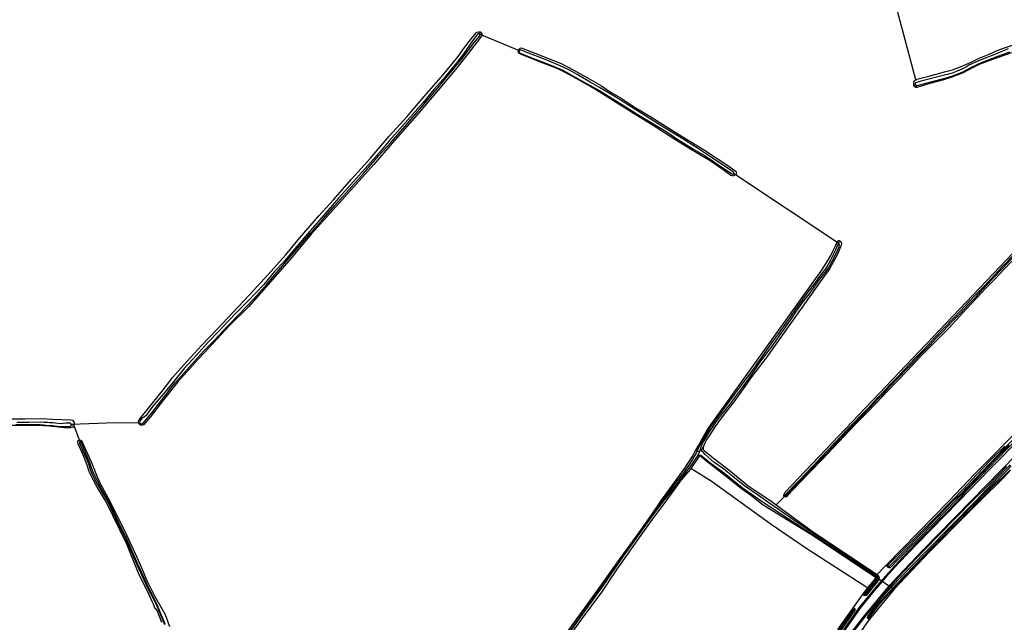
# Model space of a CAD drawing. Header units: metres. Extents: x 174255 to 175175, y 462028 to 462911.
# Tile 248 of 256: x 175065.36 to 175069.91, y 462725.87 to 462728.65. Entities that reach past the tile are written whole.
import ezdxf

# ---------------------------------------------------------------- set-up
doc = ezdxf.new("R2010")
doc.units = ezdxf.units.M
doc.layers.add('N-XX-AL-LIJN_0.20-G', color=7, linetype='Continuous', lineweight=25)

# ---------------------------------------------------------------- blocks, each defined once
blk = doc.blocks.new('Situatie')
at = {"lineweight": -3}
for p, q in [((11.4368, 14.9691), (11.4439, 14.9772)), ((11.6222, 14.8919), (11.4368, 14.9691)), ((11.6222, 14.8919), (11.6177, 14.8938)), ((13.4421, 14.7328), (13.4489, 14.7366)), ((13.0946, 14.003), (12.61, 14.3252)), ((12.6187, 14.3197), (12.61, 14.3252)), ((13.0946, 14.003), (13.0985, 14.0156)), ((9.8677, 13.1696), (9.871, 13.1735)), ((12.4361, 13.0491), (12.4414, 13.0463)), ((12.4516, 13.0409), (12.4414, 13.0463)), ((12.4446, 13.0233), (12.4516, 13.0409)), ((12.4516, 13.0409), (12.4586, 13.0584)), ((12.4611, 13.0468), (12.4707, 13.0683)), ((12.4532, 13.0267), (12.4472, 13.0172)), ((13.3206, 12.5107), (13.3239, 12.5142)), ((13.3423, 12.4121), (13.2756, 12.4575)), ((13.2116, 12.3794), (13.2141, 12.3834)), ((13.1675, 12.319), (13.1652, 12.3161)), ((13.23, 12.2722), (13.2327, 12.2759))]:
    blk.add_line(p, q, dxfattribs=at)
for points in [[(13.4507, 14.7579), (13.3232, 15.2373), (13.3295, 15.2464), (14.1567, 15.4551), (14.1052, 15.6946), (14.0605, 15.9254)], [(13.4421, 14.7328), (13.4408, 14.7409), (13.4417, 14.7478), (13.4434, 14.7526), (13.4476, 14.7567), (13.4507, 14.7579), (13.456, 14.7602), (13.5169, 14.777), (13.5829, 14.7947), (13.6192, 14.8044), (13.6402, 14.8114), (13.6605, 14.8197), (13.692, 14.8326), (13.7085, 14.8415), (13.7424, 14.8578), (13.7892, 14.8763), (13.8258, 14.8927), (13.855, 14.9037), (13.9239, 14.9276)], [(13.8926, 14.8828), (13.8048, 14.8515), (13.7424, 14.8284), (13.7116, 14.8127), (13.6684, 14.7909), (13.6493, 14.782), (13.6175, 14.77), (13.5738, 14.7565), (13.5152, 14.7415), (13.4556, 14.7229), (13.4504, 14.7229), (13.4462, 14.7253), (13.4421, 14.7328)], [(13.877, 14.9005), (13.8266, 14.8799), (13.7471, 14.8491), (13.6979, 14.8268), (13.6837, 14.8172), (13.663, 14.8065), (13.6412, 14.7982), (13.618, 14.7891), (13.5956, 14.7829), (13.4735, 14.7518), (13.4488, 14.7443), (13.4481, 14.7425), (13.4481, 14.7387), (13.4489, 14.7366), (13.4497, 14.7345), (13.4518, 14.7308), (13.4537, 14.7304), (13.4795, 14.7381), (13.5967, 14.769), (13.6206, 14.776), (13.6449, 14.7852), (13.6642, 14.7934), (13.6877, 14.8052), (13.7044, 14.8151), (13.7538, 14.8378), (13.8286, 14.867), (13.8839, 14.8866)], [(9.8677, 13.1696), (9.8665, 13.1717), (9.8637, 13.1785), (9.8639, 13.1841), (9.8659, 13.1886), (9.8708, 13.1957), (9.909, 13.2435), (9.972, 13.3218), (10.0226, 13.3861), (10.0861, 13.4593), (10.1537, 13.5323), (10.2272, 13.6082), (10.3007, 13.6854), (10.3735, 13.765), (10.4613, 13.8594), (10.5419, 13.9491), (10.6062, 14.0269), (10.6963, 14.1305), (10.7633, 14.2037), (10.8447, 14.2977), (10.9341, 14.3965), (11.0204, 14.4979), (11.1031, 14.5883), (11.1823, 14.6805), (11.2673, 14.7791), (11.3385, 14.8652), (11.364, 14.9001), (11.4009, 14.949), (11.4237, 14.976), (11.427, 14.9778), (11.4324, 14.9794), (11.4345, 14.9797), (11.4395, 14.9794), (11.4439, 14.9772)], [(11.4439, 14.9772), (11.4466, 14.974), (11.448, 14.9707), (11.448, 14.9685), (11.4477, 14.9654), (11.4465, 14.9609), (11.4419, 14.9534), (11.3949, 14.8937), (11.3342, 14.8155), (11.2459, 14.7105), (11.137, 14.5833), (11.0346, 14.465), (10.9494, 14.3671), (10.8682, 14.2766), (10.76, 14.1567), (10.6597, 14.0453), (10.5673, 13.9355), (10.462, 13.8139), (10.3708, 13.7114), (10.2825, 13.6238), (10.1901, 13.5239), (10.1411, 13.4714), (10.0458, 13.3648), (9.9785, 13.2812), (9.9172, 13.2013), (9.8859, 13.1663), (9.8824, 13.1649), (9.8768, 13.1644), (9.8724, 13.1653), (9.8688, 13.1674), (9.8677, 13.1696)], [(9.871, 13.1735), (9.8722, 13.1723), (9.8753, 13.1715), (9.8814, 13.1717), (9.882, 13.1719), (9.8852, 13.1737), (9.9306, 13.2289), (9.9496, 13.2545), (9.9903, 13.3053), (10.0191, 13.3427), (10.0345, 13.3611), (10.072, 13.4043), (10.1258, 13.4633), (10.1631, 13.5057), (10.209, 13.5517), (10.2789, 13.6268), (10.3317, 13.6801), (10.3969, 13.7491), (10.4568, 13.8165), (10.5186, 13.889), (10.5624, 13.94), (10.6111, 13.9967), (10.6592, 14.0526), (10.7171, 14.1185), (10.7693, 14.1774), (10.8484, 14.2664), (10.9022, 14.326), (10.9731, 14.4082), (11.0288, 14.4709), (11.1033, 14.5555), (11.1603, 14.6216), (11.2316, 14.7047), (11.2821, 14.7652), (11.3558, 14.855), (11.4139, 14.9323), (11.4382, 14.9615), (11.439, 14.9641), (11.4386, 14.9671), (11.4368, 14.9691), (11.4337, 14.9702), (11.4313, 14.9698), (11.4282, 14.9679), (11.4228, 14.9628), (11.4056, 14.9379), (11.3637, 14.8782), (11.3321, 14.8377), (11.2694, 14.7607), (11.2271, 14.7132), (11.1772, 14.6537), (11.1404, 14.612), (11.0944, 14.5593), (11.0197, 14.4759), (10.9734, 14.4215), (10.9091, 14.3496), (10.8545, 14.2871), (10.788, 14.2142), (10.7272, 14.1432), (10.6974, 14.1094), (10.6427, 14.0471), (10.5836, 13.9772), (10.5323, 13.9172), (10.4919, 13.8731), (10.4413, 13.8134), (10.4069, 13.7773), (10.3683, 13.7364), (10.3207, 13.6886), (10.2747, 13.6417), (10.2337, 13.599), (10.1831, 13.5457), (10.1308, 13.4883), (10.0745, 13.4267), (10.0168, 13.356), (9.9776, 13.3079), (9.9317, 13.2533), (9.9111, 13.2285), (9.8987, 13.2089), (9.8909, 13.2031), (9.8824, 13.197), (9.8777, 13.194), (9.8739, 13.1902), (9.8709, 13.1866), (9.8693, 13.1823), (9.8686, 13.1782), (9.8693, 13.1757), (9.8698, 13.1746), (9.871, 13.1735)], [(11.6177, 14.8938), (11.6191, 14.8971), (11.6235, 14.9028), (11.6254, 14.9046), (11.6292, 14.9049), (11.697, 14.8797), (11.778, 14.8464), (11.8138, 14.8332), (11.869, 14.8041), (11.9352, 14.7677), (11.9994, 14.73), (12.045, 14.6998), (12.0909, 14.6737), (12.1561, 14.6296), (12.2235, 14.5895), (12.2985, 14.542), (12.3717, 14.4967), (12.4701, 14.4368), (12.5731, 14.369), (12.6195, 14.3366), (12.6223, 14.3318), (12.6224, 14.3289), (12.6214, 14.3232), (12.6187, 14.3197)], [(12.6187, 14.3197), (12.6144, 14.3164), (12.6098, 14.3148), (12.6027, 14.3146), (12.597, 14.3167), (12.5608, 14.342), (12.5022, 14.3836), (12.4025, 14.4431), (12.3343, 14.4864), (12.2522, 14.5374), (12.2178, 14.5593), (12.1504, 14.6011), (12.0555, 14.6614), (11.9649, 14.7179), (11.8997, 14.7547), (11.8525, 14.781), (11.8123, 14.802), (11.7755, 14.8174), (11.7191, 14.8397), (11.6612, 14.862), (11.619, 14.8796), (11.6164, 14.8836), (11.6153, 14.8877), (11.6177, 14.8938)], [(12.61, 14.3252), (12.6106, 14.326), (12.6108, 14.3292), (12.6094, 14.3318), (12.5983, 14.3402), (12.5033, 14.4031), (12.4432, 14.4422), (12.3605, 14.4943), (12.2867, 14.5395), (12.2194, 14.5815), (12.1538, 14.623), (12.0858, 14.6651), (12.0425, 14.6913), (11.9911, 14.7232), (11.9477, 14.7474), (11.8883, 14.7819), (11.8548, 14.8007), (11.8207, 14.8184), (11.7872, 14.8317), (11.7324, 14.8545), (11.6603, 14.8823), (11.6291, 14.8953), (11.6259, 14.8955), (11.6237, 14.8942), (11.6222, 14.8919), (11.6207, 14.8896), (11.6206, 14.8858), (11.6215, 14.8833), (11.6242, 14.8803), (11.6814, 14.8578), (11.758, 14.8287), (11.8032, 14.8102), (11.8253, 14.8009), (11.8793, 14.7695), (11.9278, 14.7432), (11.9881, 14.7095), (12.032, 14.6818), (12.1046, 14.6373), (12.1642, 14.5987), (12.2209, 14.5657), (12.3058, 14.5144), (12.3484, 14.4863), (12.4252, 14.4379), (12.4783, 14.4069), (12.5639, 14.3494), (12.6029, 14.3241), (12.6069, 14.3236), (12.6094, 14.3244), (12.61, 14.3252)], [(13.8929, 13.9211), (13.8565, 13.8827), (13.8178, 13.8417), (13.7741, 13.7968), (13.7336, 13.7537), (13.6848, 13.7018), (13.6516, 13.6663), (13.6052, 13.6137), (13.5684, 13.5782), (13.5287, 13.5379), (13.4759, 13.4852), (13.4099, 13.4151), (13.363, 13.3658), (13.324, 13.3266), (13.2658, 13.265), (13.2232, 13.2196), (13.1713, 13.1673), (13.0195, 13.0082), (12.9614, 12.9481), (12.9136, 12.8983), (12.8591, 12.8397), (12.8548, 12.8358), (12.849, 12.8335), (12.8488, 12.8335), (12.8439, 12.8352), (12.8069, 12.7967), (12.9777, 12.6707), (13.2721, 12.4759), (13.3057, 12.5113), (13.3163, 12.5221), (13.6028, 12.8142), (13.7217, 12.9392), (13.9554, 13.1747)], [(12.8467, 12.839), (12.8439, 12.8352), (12.8419, 12.8381), (12.842, 12.842), (12.8435, 12.8471), (12.847, 12.8554), (14.4262, 14.5119), (14.4312, 14.5133), (14.4375, 14.5126), (14.4414, 14.5097), (14.4423, 14.5079)], [(12.8467, 12.839), (12.8475, 12.8383), (12.849, 12.8381), (12.8507, 12.8385), (12.8524, 12.8397), (12.8636, 12.8519), (12.8935, 12.8831), (12.9203, 12.9113), (12.9483, 12.939), (12.9826, 12.976), (13.0164, 13.0122), (13.0474, 13.0438), (13.0783, 13.0769), (13.1127, 13.1144), (13.1291, 13.1318), (13.1434, 13.1468), (13.1606, 13.1644), (13.2041, 13.2091), (13.2344, 13.2401), (13.278, 13.2879), (13.2947, 13.3038), (13.3159, 13.3268), (13.3374, 13.3499), (13.3567, 13.3703), (13.3757, 13.3886), (13.4029, 13.418), (13.4302, 13.4462), (13.4495, 13.4662), (13.4647, 13.4825), (13.4896, 13.5083), (13.5164, 13.536), (13.5415, 13.5625), (13.5537, 13.576), (13.5718, 13.5942), (13.6024, 13.6258), (13.6156, 13.6393), (13.6338, 13.6582), (13.6607, 13.6857), (13.6739, 13.6998), (13.7017, 13.7299), (13.7283, 13.7575), (13.758, 13.7902), (13.8016, 13.8366), (13.8517, 13.8896), (13.9048, 13.9461)], [(13.901, 13.9497), (13.8479, 13.8932), (13.7978, 13.8401), (13.7543, 13.7938), (13.7233, 13.7629), (13.694, 13.7321), (13.6776, 13.716), (13.653, 13.6892), (13.6274, 13.6619), (13.6098, 13.6426), (13.5969, 13.6293), (13.5664, 13.5985), (13.5485, 13.58), (13.5361, 13.567), (13.5084, 13.5372), (13.4855, 13.5131), (13.4654, 13.4922), (13.4451, 13.4708), (13.4242, 13.4488), (13.3991, 13.4216), (13.372, 13.3923), (13.353, 13.3739), (13.3336, 13.3534), (13.3121, 13.3304), (13.291, 13.3074), (13.2743, 13.2915), (13.2306, 13.2436), (13.2004, 13.2128), (13.1568, 13.168), (13.1396, 13.1504), (13.1253, 13.1353), (13.1089, 13.1179), (13.0745, 13.0804), (13.0437, 13.0474), (13.0127, 13.0158), (12.9788, 12.9795), (12.9446, 12.9427), (12.9166, 12.9149), (12.8898, 12.8867), (12.8598, 12.8555), (12.8505, 12.847), (12.8468, 12.8423), (12.8464, 12.8411), (12.8463, 12.8398), (12.8467, 12.839)], [(13.9179, 13.1027), (13.8268, 13.0099), (13.7431, 12.9222), (13.6762, 12.8538), (13.6424, 12.8142), (13.5827, 12.7527), (13.4533, 12.6214), (13.3689, 12.5329), (13.3085, 12.4675), (13.2816, 12.4356), (13.2457, 12.3927), (13.1875, 12.3215), (12.9588, 11.9944), (12.6858, 11.5968), (12.5074, 11.3354), (12.4095, 11.2012), (12.3574, 11.1352), (12.312, 11.0856), (12.273, 11.0431), (12.2491, 11.0206), (12.2322, 11.0083), (12.2062, 10.986), (12.1261, 10.9235)], [(14.0785, 13.2512), (13.7939, 12.9629), (13.6494, 12.8142), (13.5862, 12.7492), (13.4569, 12.6179), (13.3725, 12.5295), (13.3122, 12.4642), (13.2855, 12.4323), (13.2495, 12.3895), (13.1915, 12.3185), (12.9629, 11.9915), (12.6899, 11.5939), (12.5115, 11.3325), (12.4135, 11.1982), (12.3612, 11.1319), (12.3157, 11.0822), (12.2559, 11.0169), (12.2322, 10.9978), (12.1955, 10.9682), (12.1294, 10.9193)], [(13.8806, 13.073), (13.8129, 13.0044), (13.7561, 12.9452), (13.6793, 12.8644), (13.6322, 12.8142), (13.5416, 12.7209), (13.3687, 12.5447), (13.3342, 12.5081), (13.333, 12.5077), (13.3316, 12.5074), (13.3301, 12.5073), (13.3286, 12.5073), (13.3272, 12.5075), (13.3258, 12.5078), (13.3244, 12.5083), (13.3231, 12.5089), (13.3218, 12.5097), (13.3207, 12.5106), (13.3206, 12.5107)], [(13.8607, 13.0681), (13.7971, 13.0048), (13.7311, 12.9363), (13.6685, 12.8696), (13.6148, 12.8142), (13.542, 12.7396), (13.3221, 12.5183), (13.322, 12.5179), (13.3221, 12.517), (13.3223, 12.5162), (13.3227, 12.5155), (13.3232, 12.5148), (13.3238, 12.5143), (13.3239, 12.5142), (13.3245, 12.5139), (13.3253, 12.5136), (13.3261, 12.5135), (13.327, 12.5135), (13.3278, 12.5137), (13.3285, 12.514), (13.5456, 12.7361), (13.6218, 12.8142), (13.6578, 12.8485), (13.7636, 12.9576), (13.8575, 13.055), (13.9576, 13.1562)], [(12.1568, 10.8824), (12.1535, 10.8867), (12.1595, 10.8909), (12.2322, 10.9478), (12.2672, 10.9752), (12.3079, 11.0129), (12.3555, 11.0635), (12.4019, 11.1169), (12.7255, 11.5755), (12.9962, 11.9709), (13.1635, 12.2202), (13.2169, 12.2899), (13.2582, 12.3389), (13.2925, 12.3812), (13.3312, 12.4269), (13.3659, 12.4652), (13.4825, 12.5879), (13.7043, 12.8142), (13.9159, 13.0302)], [(12.1568, 10.8824), (12.2322, 10.9415), (12.2705, 10.9714), (12.3115, 11.0094), (12.3592, 11.0602), (12.4059, 11.1138), (12.7296, 11.5727), (13.0004, 11.9681), (13.1676, 12.2173), (13.2208, 12.2868), (13.2621, 12.3357), (13.2964, 12.378), (13.335, 12.4236), (13.3696, 12.4618), (13.4861, 12.5845), (13.7113, 12.8142), (13.7871, 12.8894), (13.8695, 12.9748)], [(12.4361, 13.0491), (12.45, 13.0726), (12.4642, 13.1018), (12.4896, 13.1454), (13.02, 13.8852), (13.0295, 13.8996), (13.0482, 13.9287), (13.0582, 13.9479), (13.068, 13.9678), (13.0796, 13.9922), (13.0891, 14.0138), (13.0931, 14.0161), (13.097, 14.0162), (13.0985, 14.0156)], [(12.4586, 13.0584), (12.4595, 13.0634), (12.4618, 13.0693), (12.4661, 13.0799), (12.4778, 13.0999), (12.495, 13.1291), (12.5118, 13.1536), (12.5266, 13.1753), (12.5545, 13.2119), (12.594, 13.2625), (12.6188, 13.2949), (12.6512, 13.3381), (12.6855, 13.3881), (12.7087, 13.4215), (12.7313, 13.454), (12.7555, 13.4861), (12.7916, 13.5352), (12.8162, 13.5707), (12.8393, 13.6037), (12.8747, 13.6541), (12.8971, 13.6856), (12.9298, 13.7327), (12.9595, 13.7712), (12.9822, 13.802), (13.0084, 13.8378), (13.033, 13.8688), (13.0473, 13.8891), (13.0573, 13.9069), (13.0718, 13.9354), (13.0906, 13.9742), (13.0961, 13.9892), (13.098, 13.9972), (13.0975, 14.0006), (13.0958, 14.0026), (13.0946, 14.003), (13.0934, 14.0033), (13.0919, 14.0027), (13.0826, 13.9806), (13.0721, 13.9566), (13.055, 13.9236), (13.0429, 13.9015), (13.0335, 13.8866), (13.014, 13.8614), (12.9782, 13.8127), (12.9559, 13.7825), (12.9269, 13.7444), (12.8955, 13.6993), (12.8717, 13.6655), (12.8429, 13.6246), (12.8123, 13.5823), (12.7939, 13.5565), (12.7735, 13.5289), (12.7366, 13.4758), (12.7193, 13.4517), (12.6971, 13.4188), (12.6683, 13.3795), (12.6405, 13.3431), (12.6126, 13.3059), (12.5745, 13.2548), (12.5454, 13.2158), (12.517, 13.1776), (12.5005, 13.1528), (12.474, 13.1084), (12.4576, 13.0782), (12.4414, 13.0463)], [(13.0985, 14.0156), (13.0999, 14.0151), (13.1038, 14.0121), (13.1064, 14.0081), (13.107, 14.0052), (13.107, 13.9994), (13.1034, 13.9875), (13.0903, 13.9569), (13.077, 13.9308), (13.062, 13.9024), (13.0513, 13.8837), (13.0433, 13.8722), (13.035, 13.8628), (12.7597, 13.4756), (12.6943, 13.3887), (12.6541, 13.3317), (12.612, 13.2746), (12.5721, 13.2228), (12.5481, 13.1905), (12.5284, 13.1626), (12.4963, 13.1158), (12.4859, 13.0998), (12.4783, 13.0856), (12.4707, 13.0683)], [(9.2259, 13.194), (9.3385, 13.1938), (9.4153, 13.1958), (9.4668, 13.1924), (9.5515, 13.1888), (9.5572, 13.1873), (9.5606, 13.1857), (9.5643, 13.1817), (9.5661, 13.1771), (9.5667, 13.1733), (9.5659, 13.1658), (9.5534, 13.1661)], [(9.2977, 13.1676), (9.3541, 13.1678), (9.4078, 13.1677), (9.4271, 13.1661), (9.4377, 13.1654), (9.4536, 13.1636), (9.4666, 13.1628), (9.4779, 13.1615), (9.5021, 13.1588), (9.5156, 13.1582), (9.524, 13.1581), (9.5456, 13.1583), (9.5498, 13.1591), (9.5527, 13.1618), (9.5536, 13.1645), (9.5534, 13.1661), (9.5533, 13.1678), (9.5516, 13.172), (9.5477, 13.1745), (9.5441, 13.1748), (9.529, 13.1742), (9.5154, 13.1722), (9.5025, 13.1716), (9.4794, 13.1742), (9.4677, 13.1755), (9.4544, 13.1764), (9.4452, 13.1769), (9.4277, 13.1778), (9.4105, 13.1785), (9.3574, 13.1777), (9.302, 13.1769)], [(9.9714, 12.254), (9.9498, 12.3096), (9.941, 12.3203), (9.9368, 12.3254), (9.9353, 12.3295), (9.9351, 12.3305), (9.9334, 12.3386), (9.9271, 12.3507), (9.9122, 12.3823), (9.8643, 12.4823), (9.8102, 12.6163), (9.7122, 12.8142), (9.6734, 12.8796), (9.6393, 12.9428), (9.6351, 12.9563), (9.627, 12.9801), (9.6118, 13.0206), (9.5858, 13.0789), (9.5835, 13.0848), (9.5838, 13.0894), (9.5868, 13.094), (9.5907, 13.0963), (9.5659, 13.1658), (9.5628, 13.1593), (9.5584, 13.1545), (9.553, 13.1526), (9.5214, 13.1529), (9.4522, 13.1601), (9.4243, 13.1624), (9.3943, 13.1627), (9.3204, 13.1636), (9.2639, 13.1629)], [(9.8698, 13.1746), (9.7568, 13.1764), (9.5533, 13.1678)], [(9.987, 12.2465), (9.947, 12.3434), (9.9096, 12.4156), (9.8599, 12.5233), (9.8092, 12.6407), (9.774, 12.7116), (9.7246, 12.8153), (9.696, 12.865), (9.6683, 12.9201), (9.6546, 12.9483), (9.6457, 12.9733), (9.6368, 12.9953), (9.6252, 13.0227), (9.599, 13.0848), (9.5973, 13.0873), (9.5939, 13.0876), (9.5913, 13.0857), (9.5913, 13.0833), (9.5915, 13.0814), (9.6068, 13.047), (9.6254, 13.0058), (9.6337, 12.9823), (9.6404, 12.9624), (9.6459, 12.9467), (9.6561, 12.9267), (9.674, 12.8911), (9.6944, 12.8577), (9.7204, 12.8136), (9.7698, 12.7099), (9.8051, 12.639), (9.8557, 12.5216), (9.9055, 12.4139), (9.9429, 12.3417), (9.9829, 12.2448)], [(9.5939, 13.0876), (9.5907, 13.0963), (9.5949, 13.0971), (9.5979, 13.0962), (9.6002, 13.0947), (9.6211, 13.0496), (9.6464, 12.9932), (9.6694, 12.9335), (9.6856, 12.8994), (9.7137, 12.8449), (9.7318, 12.8142), (9.8089, 12.6594), (9.8555, 12.5555), (9.8742, 12.5147), (9.9016, 12.448), (9.9375, 12.3774), (9.9859, 12.2909), (10.0072, 12.2367)], [(11.594, 11.8578), (11.5936, 11.8579), (11.5928, 11.8594), (11.5929, 11.8605), (11.6118, 11.8878), (11.6556, 11.9512), (11.7278, 12.0462), (11.8513, 12.2216), (11.9796, 12.4007), (12.0906, 12.5556), (12.1742, 12.6702), (12.2322, 12.7535), (12.2736, 12.8142), (12.3843, 12.966), (12.4185, 13.0195), (12.4361, 13.0491)], [(12.4414, 13.0463), (12.4363, 13.0362), (12.4084, 12.9885), (12.3781, 12.9452), (12.3436, 12.9002), (12.3052, 12.8482), (12.2789, 12.8142), (12.2322, 12.7478), (12.1824, 12.6781), (12.0992, 12.5625), (12.0052, 12.4257), (11.9088, 12.2934), (11.8164, 12.1645)], [(11.8195, 12.1623), (11.9119, 12.2912), (12.0082, 12.4236), (12.1023, 12.5603), (12.1854, 12.676), (12.2322, 12.7413), (12.2862, 12.8142), (12.3139, 12.8484), (12.3503, 12.8951), (12.3818, 12.9355), (12.4096, 12.9722), (12.4397, 13.0169), (12.4446, 13.0233)], [(12.4446, 13.0233), (12.4476, 13.0252), (12.4508, 13.0268), (12.4532, 13.0267), (12.4556, 13.0265), (12.4607, 13.0255), (12.4649, 13.0225), (12.5002, 12.993), (12.5673, 12.9428), (12.6493, 12.878), (12.6901, 12.8486), (12.7507, 12.806), (12.972, 12.6624), (13.2683, 12.4664), (13.2691, 12.4655), (13.2698, 12.4646), (13.2703, 12.4636), (13.2707, 12.4625), (13.2709, 12.4614), (13.2709, 12.4603), (13.2708, 12.4592), (13.2706, 12.4581), (13.2702, 12.457), (13.2696, 12.456), (13.2131, 12.3859), (13.2131, 12.3855), (13.2132, 12.3848), (13.2135, 12.3842), (13.2139, 12.3836), (13.2141, 12.3834), (13.2144, 12.3831), (13.215, 12.3828), (13.2157, 12.3826), (13.2164, 12.3826), (13.217, 12.3828), (13.2737, 12.4532), (13.2747, 12.4549), (13.2754, 12.4566), (13.2758, 12.4584), (13.2759, 12.4602), (13.2759, 12.462), (13.2755, 12.4638), (13.2749, 12.4656), (13.2741, 12.4672), (13.273, 12.4687), (13.2719, 12.4699), (13.2714, 12.4703), (12.9748, 12.6666), (12.772, 12.8063), (12.7239, 12.8398), (12.6904, 12.8628), (12.6599, 12.8847), (12.6073, 12.9273), (12.563, 12.963), (12.5188, 12.9942), (12.4922, 13.018), (12.4781, 13.0294), (12.4701, 13.0384), (12.4653, 13.0428), (12.4611, 13.0468), (12.4592, 13.051), (12.4586, 13.0584)], [(12.4707, 13.0683), (12.4694, 13.0593), (12.4696, 13.0548), (12.4712, 13.0507), (12.475, 13.0461), (12.4828, 13.0404), (12.5161, 13.0137), (12.5884, 12.9593), (12.6755, 12.8873), (12.7832, 12.8142), (12.8069, 12.7967)], [(13.2293, 12.4139), (13.2655, 12.4589), (13.2656, 12.4592), (13.2658, 12.4596), (13.2659, 12.46), (13.2659, 12.4604), (13.2659, 12.4608), (13.2658, 12.4612), (13.2657, 12.4616), (13.2655, 12.462), (13.2652, 12.4624), (12.9692, 12.6583), (12.7468, 12.7965), (12.6939, 12.8369), (12.6467, 12.8717), (12.5831, 12.9212), (12.4855, 12.9965), (12.4601, 13.0195), (12.4581, 13.0212), (12.454, 13.0216), (12.4508, 13.0205), (12.4472, 13.0172), (12.4131, 12.9657)], [(12.4131, 12.9657), (12.4106, 12.962), (12.3682, 12.912), (12.2971, 12.8142), (12.2322, 12.7279), (12.1817, 12.6573), (12.0715, 12.501), (11.9995, 12.3949), (11.9062, 12.2689), (11.8449, 12.1821), (11.794, 12.1111), (11.7303, 12.0237), (11.6583, 11.938), (11.6459, 11.9203)], [(13.2293, 12.4139), (13.2205, 12.4195), (12.9525, 12.5919), (12.7832, 12.7072), (12.5055, 12.9065), (12.4131, 12.9657)], [(13.23, 12.2722), (13.2297, 12.2725), (13.2289, 12.2735), (13.2283, 12.2745), (13.2278, 12.2757), (13.2274, 12.2769), (13.2272, 12.2781), (13.2271, 12.2793), (13.2272, 12.2796), (13.2292, 12.2824), (13.2867, 12.3601), (13.3221, 12.4), (13.3741, 12.4566), (13.4996, 12.585), (13.7263, 12.8142), (13.7777, 12.8704), (13.8322, 12.926), (13.8745, 12.9709), (13.8866, 12.9823)], [(13.8869, 12.9566), (13.8555, 12.9223), (13.7467, 12.8142), (13.611, 12.6793), (13.587, 12.6542), (13.5118, 12.5791), (13.3509, 12.409), (13.2376, 12.2694), (13.2376, 12.2694), (13.2363, 12.2694), (13.2351, 12.2695), (13.2339, 12.2698), (13.2327, 12.2703), (13.2316, 12.2709), (13.2306, 12.2716), (13.23, 12.2722)], [(13.8911, 12.9768), (13.8518, 12.9361), (13.8114, 12.8965), (13.7627, 12.8465), (13.7326, 12.8142), (13.6435, 12.7231), (13.4007, 12.4737), (13.3317, 12.4008), (13.3231, 12.3918), (13.3146, 12.3827), (13.3063, 12.3735), (13.298, 12.3641), (13.2899, 12.3547), (13.282, 12.3452), (13.2741, 12.3355), (13.2664, 12.3258), (13.2587, 12.316), (13.2513, 12.306), (13.2439, 12.296), (13.2367, 12.2859), (13.2315, 12.2785), (13.2315, 12.2778), (13.2317, 12.2771), (13.232, 12.2765), (13.2325, 12.276), (13.2327, 12.2759), (13.233, 12.2757), (13.2336, 12.2754), (13.2343, 12.2753), (13.235, 12.2754), (13.2356, 12.2756), (13.2408, 12.283), (13.248, 12.2931), (13.2553, 12.303), (13.2627, 12.3129), (13.2703, 12.3227), (13.278, 12.3324), (13.2858, 12.342), (13.2938, 12.3515), (13.3018, 12.3609), (13.31, 12.3701), (13.3183, 12.3793), (13.3267, 12.3884), (13.3353, 12.3974), (13.4043, 12.4702), (13.647, 12.7196), (13.7396, 12.8142), (13.7625, 12.8377), (13.8144, 12.8895), (13.8517, 12.9255), (13.8853, 12.9585)], [(13.3206, 12.5107), (13.3197, 12.5116), (13.3187, 12.5127), (13.3179, 12.5139), (13.3173, 12.5152), (13.3168, 12.5166), (13.3164, 12.518), (13.3162, 12.5195), (13.3162, 12.5209), (13.3163, 12.5221)], [(13.2721, 12.4759), (13.2745, 12.4743), (13.2754, 12.4735), (13.2769, 12.4719), (13.2783, 12.4698), (13.2795, 12.4675), (13.2803, 12.4651), (13.2808, 12.4626), (13.281, 12.4601), (13.2807, 12.4576), (13.2801, 12.4551), (13.2792, 12.4527), (13.2779, 12.4504), (13.2209, 12.3796), (13.2177, 12.3789), (13.2166, 12.3786), (13.2156, 12.3784), (13.2145, 12.3785), (13.2134, 12.3787), (13.2124, 12.379), (13.2116, 12.3794)], [(13.0906, 12.2223), (13.1592, 12.3187), (13.2079, 12.3873), (13.2092, 12.389), (13.2293, 12.4139)], [(13.2116, 12.3794), (13.2114, 12.3795), (13.2105, 12.3801), (13.2097, 12.3809), (13.209, 12.3817), (13.2085, 12.3827), (13.2081, 12.3837), (13.2078, 12.3848), (13.2078, 12.3859), (13.2078, 12.3869), (13.2079, 12.3873)], [(13.1675, 12.319), (13.1682, 12.3184), (13.1689, 12.3176), (13.1694, 12.3167), (13.1698, 12.3158), (13.1701, 12.3148), (13.1701, 12.3137), (13.1701, 12.3127), (13.1698, 12.3111), (13.1014, 12.2149)], [(13.1652, 12.3161), (13.1647, 12.3164), (13.1641, 12.3166), (13.1634, 12.3166), (13.1628, 12.3165), (13.1622, 12.3163), (13.1617, 12.3158), (13.1614, 12.3153), (13.1613, 12.3151), (13.0939, 12.22)], [(13.0981, 12.2172), (13.166, 12.3132), (13.1661, 12.3138), (13.1661, 12.3145), (13.166, 12.3151), (13.1657, 12.3156), (13.1652, 12.3161)], [(13.1592, 12.3187), (13.1605, 12.3197), (13.1606, 12.3198), (13.1616, 12.3201), (13.1626, 12.3203), (13.1636, 12.3204), (13.1646, 12.3203), (13.1656, 12.32), (13.1666, 12.3196), (13.1674, 12.3191), (13.1675, 12.319)], [(13.2376, 12.2694), (13.2239, 12.2524), (13.1968, 12.2137)]]:
    blk.add_lwpolyline(points, dxfattribs=at)

msp = doc.modelspace()

# ---------------------------------------------------------------- block references
at = {"layer": 'N-XX-AL-LIJN_0.20-G'}
msp.add_blockref('Situatie', (175056.047, 462713.6112), dxfattribs=at)

doc.saveas('drawing.dxf')
